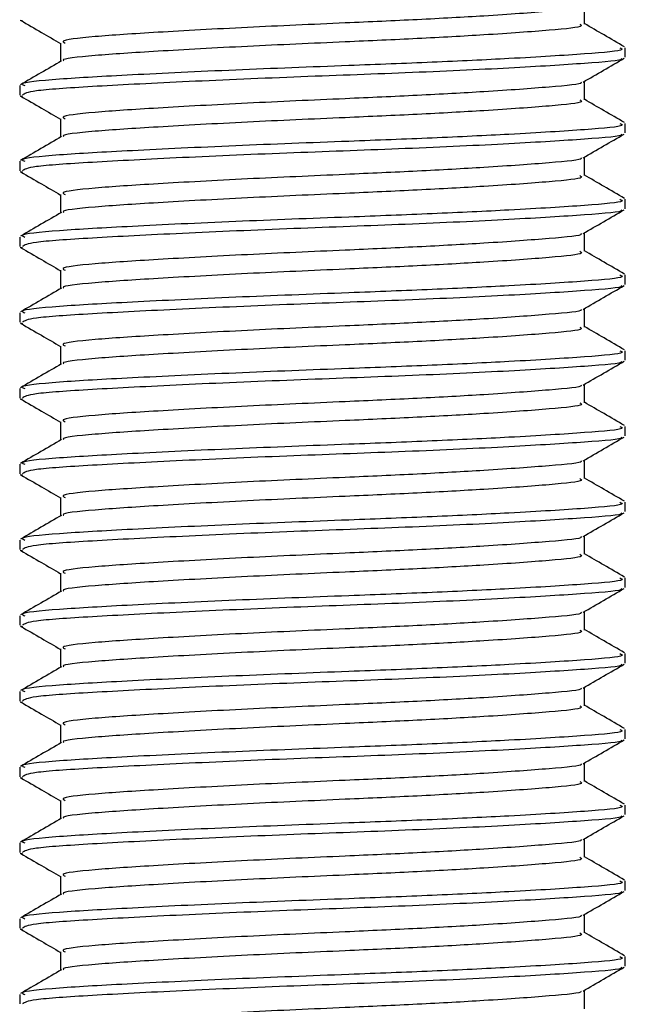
# Model space of a CAD drawing. Header units: millimetres. Extents: x 0 to 420, y 0 to 297.
# Tile 42 of 133: x 116.922 to 117.567, y 195.469 to 196.518. Entities that reach past the tile are written whole.
import ezdxf

# ---------------------------------------------------------------- set-up
doc = ezdxf.new("R2010")
doc.units = ezdxf.units.MM

msp = doc.modelspace()

# ---------------------------------------------------------------- linework, layer by layer
at = {"color": 7, "linetype": 'Continuous', "lineweight": 25}
for p, q in [((117.52359, 196.51356), (117.52359, 196.53323)), ((116.92218, 196.51791), (116.9249, 196.51746)), ((116.9654, 196.49339), (116.9654, 196.47379)), ((117.56727, 196.47829), (117.56727, 196.48837)), ((117.52359, 196.43287), (117.52359, 196.45253)), ((116.92172, 196.44805), (116.92172, 196.43792)), ((116.92218, 196.43722), (116.9249, 196.43677)), ((116.9654, 196.41269), (116.9654, 196.3931)), ((117.56727, 196.39759), (117.56727, 196.40768)), ((116.92172, 196.36736), (116.92172, 196.35723)), ((117.52359, 196.35217), (117.52359, 196.37184)), ((116.92218, 196.35653), (116.9249, 196.35608)), ((116.9654, 196.332), (116.9654, 196.3124)), ((117.56727, 196.3169), (117.56727, 196.32699)), ((116.92172, 196.28666), (116.92172, 196.27654)), ((117.52359, 196.27148), (117.52359, 196.29115)), ((116.92218, 196.27583), (116.9249, 196.27538)), ((116.9654, 196.25131), (116.9654, 196.23171)), ((117.56727, 196.23621), (117.56727, 196.24629)), ((117.52359, 196.19079), (117.52359, 196.21045)), ((116.92172, 196.20597), (116.92172, 196.19584)), ((116.92218, 196.19514), (116.9249, 196.19469)), ((116.9654, 196.17061), (116.9654, 196.15102)), ((117.56727, 196.15551), (117.56727, 196.1656)), ((116.92172, 196.12528), (116.92172, 196.11515)), ((117.52359, 196.11009), (117.52359, 196.12976)), ((116.92218, 196.11445), (116.9249, 196.114)), ((116.9654, 196.08992), (116.9654, 196.07032)), ((117.56727, 196.07482), (117.56727, 196.08491)), ((116.92172, 196.04458), (116.92172, 196.03446)), ((117.52359, 196.0294), (117.52359, 196.04907)), ((116.92218, 196.03375), (116.9249, 196.0333)), ((116.9654, 196.00923), (116.9654, 195.98963)), ((117.56727, 195.99413), (117.56727, 196.00421)), ((117.52359, 195.94871), (117.52359, 195.96837)), ((116.92172, 195.96389), (116.92172, 195.95376)), ((116.92218, 195.95306), (116.9249, 195.95261)), ((116.9654, 195.92853), (116.9654, 195.90894)), ((117.56727, 195.91343), (117.56727, 195.92352)), ((116.92172, 195.8832), (116.92172, 195.87307)), ((117.52359, 195.86801), (117.52359, 195.88768)), ((116.92218, 195.87237), (116.9249, 195.87192)), ((116.9654, 195.84784), (116.9654, 195.82825)), ((117.56727, 195.83274), (117.56727, 195.84283)), ((116.92172, 195.8025), (116.92172, 195.79238)), ((117.52359, 195.78732), (117.52359, 195.80699)), ((116.92218, 195.79167), (116.9249, 195.79123)), ((116.9654, 195.76715), (116.9654, 195.74755)), ((117.56727, 195.75205), (117.56727, 195.76213)), ((117.52359, 195.70663), (117.52359, 195.72629)), ((116.92172, 195.72181), (116.92172, 195.71168)), ((116.92218, 195.71098), (116.9249, 195.71053)), ((116.9654, 195.68645), (116.9654, 195.66686)), ((117.56727, 195.67135), (117.56727, 195.68144)), ((116.92172, 195.64112), (116.92172, 195.63099)), ((117.52359, 195.62593), (117.52359, 195.6456)), ((116.92218, 195.63029), (116.9249, 195.62984)), ((116.9654, 195.60576), (116.9654, 195.58617)), ((117.56727, 195.59066), (117.56727, 195.60075)), ((116.92172, 195.56042), (116.92172, 195.5503)), ((117.52359, 195.54524), (117.52359, 195.56491)), ((116.92218, 195.54959), (116.9249, 195.54915)), ((116.9654, 195.52507), (116.9654, 195.50547)), ((117.56727, 195.50997), (117.56727, 195.52005)), ((117.52359, 195.46455), (117.52359, 195.48421)), ((116.92172, 195.47973), (116.92172, 195.4696))]:
    msp.add_line(p, q, dxfattribs=at)
for points, knots in [([(117.51977, 196.53243), (117.52007, 196.5322), (117.52255, 196.5303), (117.48888, 196.52721), (117.42653, 196.5226), (117.3476, 196.51824), (117.26057, 196.51438), (117.16171, 196.51004), (117.06565, 196.50471), (116.99757, 196.50027), (116.96399, 196.49632), (116.96887, 196.49402), (116.97017, 196.49341)], [0, 0, 0, 0, 0.0170089, 0.1395429, 0.2651564, 0.3617182, 0.4550083, 0.5789794, 0.7064021, 0.8289037, 0.9545634, 1, 1, 1, 1]), ([(116.92296, 196.51745), (116.93027, 196.51323), (116.94442, 196.50504), (116.95856, 196.49684), (116.9654, 196.49288)], [0, 0, 0, 0, 0.5163558, 1, 1, 1, 1]), ([(117.51862, 196.51357), (117.51987, 196.51289), (117.52423, 196.51053), (117.48978, 196.50703), (117.42635, 196.50243), (117.34764, 196.49806), (117.26054, 196.49421), (117.16177, 196.48986), (117.06544, 196.48454), (116.99833, 196.4801), (116.96533, 196.47652), (116.96845, 196.4746), (116.96883, 196.47437)], [0, 0, 0, 0, 0.04909091, 0.17109626, 0.29616782, 0.39231299, 0.48520062, 0.60863681, 0.73550977, 0.85748287, 0.98260048, 1, 1, 1, 1]), ([(117.56647, 196.48931), (117.55916, 196.49354), (117.54487, 196.50181), (117.53058, 196.51009), (117.52359, 196.51414)], [0, 0, 0, 0, 0.5112595, 1, 1, 1, 1]), ([(117.5615, 196.48837), (117.56297, 196.48769), (117.56804, 196.48532), (117.52817, 196.48181), (117.45481, 196.47722), (117.36378, 196.47285), (117.26306, 196.46899), (117.14876, 196.46465), (117.03765, 196.45932), (116.95895, 196.45488), (116.92013, 196.45094), (116.92573, 196.44865), (116.9272, 196.44805)], [0, 0, 0, 0, 0.0482673, 0.1669875, 0.2886879, 0.3822403, 0.4726264, 0.5927373, 0.7161886, 0.8348774, 0.9566226, 1, 1, 1, 1]), ([(116.96636, 196.47435), (116.95905, 196.47011), (116.94444, 196.46165), (116.92983, 196.45319), (116.92252, 196.44896)], [0, 0, 0, 0, 0.4998987, 1, 1, 1, 1]), ([(117.56269, 196.47712), (117.56314, 196.47683), (117.56628, 196.47487), (117.52728, 196.47173), (117.44864, 196.46672), (117.33622, 196.46151), (117.21192, 196.45714), (117.09168, 196.45194), (116.99477, 196.44693), (116.93187, 196.44267), (116.9269, 196.43945), (116.92455, 196.43792)], [0, 0, 0, 0, 0.020946, 0.1431057, 0.2683321, 0.3948123, 0.5164381, 0.6428345, 0.7681974, 0.8902633, 1, 1, 1, 1]), ([(117.52221, 196.45173), (117.52951, 196.45596), (117.54411, 196.46442), (117.55872, 196.47288), (117.56603, 196.47711)], [0, 0, 0, 0, 0.4999098, 1, 1, 1, 1]), ([(117.51977, 196.45174), (117.52007, 196.4515), (117.52255, 196.4496), (117.48888, 196.44652), (117.42653, 196.44191), (117.3476, 196.43755), (117.26057, 196.43369), (117.16171, 196.42934), (117.06565, 196.42402), (116.99757, 196.41958), (116.96399, 196.41563), (116.96887, 196.41333), (116.97017, 196.41272)], [0, 0, 0, 0, 0.0170089, 0.1395429, 0.2651564, 0.3617182, 0.4550083, 0.5789794, 0.7064021, 0.8289037, 0.9545634, 1, 1, 1, 1]), ([(116.92296, 196.43676), (116.93027, 196.43253), (116.94442, 196.42434), (116.95856, 196.41615), (116.9654, 196.41219)], [0, 0, 0, 0, 0.5163558, 1, 1, 1, 1]), ([(117.51862, 196.43288), (117.51987, 196.4322), (117.52423, 196.42984), (117.48978, 196.42633), (117.42635, 196.42174), (117.34764, 196.41737), (117.26054, 196.41351), (117.16177, 196.40917), (117.06544, 196.40385), (116.99833, 196.3994), (116.96533, 196.39583), (116.96845, 196.39391), (116.96883, 196.39367)], [0, 0, 0, 0, 0.0490909, 0.1710963, 0.2961678, 0.392313, 0.4852006, 0.6086368, 0.7355098, 0.8574829, 0.9826005, 1, 1, 1, 1]), ([(117.56647, 196.40861), (117.55916, 196.41284), (117.54487, 196.42112), (117.53058, 196.4294), (117.52359, 196.43344)], [0, 0, 0, 0, 0.5112595, 1, 1, 1, 1]), ([(117.5615, 196.40768), (117.56297, 196.407), (117.56804, 196.40463), (117.52817, 196.40112), (117.45481, 196.39652), (117.36378, 196.39215), (117.26306, 196.3883), (117.14876, 196.38395), (117.03765, 196.37863), (116.95895, 196.37419), (116.92013, 196.37024), (116.92573, 196.36796), (116.9272, 196.36736)], [0, 0, 0, 0, 0.0482673, 0.1669875, 0.2886879, 0.3822403, 0.4726264, 0.5927373, 0.7161886, 0.8348774, 0.9566226, 1, 1, 1, 1]), ([(117.56269, 196.39642), (117.56314, 196.39614), (117.56628, 196.39418), (117.52728, 196.39104), (117.44864, 196.38603), (117.33622, 196.38082), (117.21192, 196.37645), (117.09168, 196.37125), (116.99477, 196.36624), (116.93187, 196.36198), (116.9269, 196.35875), (116.92455, 196.35723)], [0, 0, 0, 0, 0.02094603, 0.1431057, 0.26833207, 0.39481226, 0.5164381, 0.64283453, 0.76819743, 0.89026332, 1, 1, 1, 1]), ([(117.52221, 196.37104), (117.52951, 196.37527), (117.54411, 196.38373), (117.55872, 196.39219), (117.56603, 196.39641)], [0, 0, 0, 0, 0.4999098, 1, 1, 1, 1]), ([(116.96636, 196.39365), (116.95905, 196.38942), (116.94444, 196.38096), (116.92983, 196.3725), (116.92252, 196.36827)], [0, 0, 0, 0, 0.4998987, 1, 1, 1, 1]), ([(117.51977, 196.37104), (117.52007, 196.37081), (117.52255, 196.36891), (117.48888, 196.36583), (117.42653, 196.36122), (117.3476, 196.35685), (117.26057, 196.35299), (117.16171, 196.34865), (117.06565, 196.34333), (116.99757, 196.33888), (116.96399, 196.33493), (116.96887, 196.33264), (116.97017, 196.33203)], [0, 0, 0, 0, 0.0170089, 0.1395429, 0.2651564, 0.3617182, 0.4550083, 0.5789794, 0.7064021, 0.8289037, 0.9545634, 1, 1, 1, 1]), ([(116.92296, 196.35607), (116.93027, 196.35184), (116.94442, 196.34365), (116.95856, 196.33546), (116.9654, 196.33149)], [0, 0, 0, 0, 0.5163558, 1, 1, 1, 1]), ([(117.51862, 196.35218), (117.51987, 196.35151), (117.52423, 196.34914), (117.48978, 196.34564), (117.42635, 196.34105), (117.34764, 196.33668), (117.26054, 196.33282), (117.16177, 196.32848), (117.06544, 196.32315), (116.99833, 196.31871), (116.96533, 196.31513), (116.96845, 196.31321), (116.96883, 196.31298)], [0, 0, 0, 0, 0.0490909, 0.1710963, 0.2961678, 0.392313, 0.4852006, 0.6086368, 0.7355098, 0.8574829, 0.9826005, 1, 1, 1, 1]), ([(117.56647, 196.32792), (117.55916, 196.33215), (117.54487, 196.34042), (117.53058, 196.3487), (117.52359, 196.35275)], [0, 0, 0, 0, 0.5112595, 1, 1, 1, 1]), ([(117.5615, 196.32699), (117.56297, 196.3263), (117.56804, 196.32393), (117.52817, 196.32042), (117.45481, 196.31583), (117.36378, 196.31146), (117.26306, 196.3076), (117.14876, 196.30326), (117.03765, 196.29794), (116.95895, 196.29349), (116.92013, 196.28955), (116.92573, 196.28726), (116.9272, 196.28666)], [0, 0, 0, 0, 0.0482673, 0.1669875, 0.2886879, 0.3822403, 0.4726264, 0.5927373, 0.7161886, 0.8348774, 0.9566226, 1, 1, 1, 1]), ([(116.96636, 196.31296), (116.95905, 196.30873), (116.94444, 196.30026), (116.92983, 196.2918), (116.92252, 196.28757)], [0, 0, 0, 0, 0.4998987, 1, 1, 1, 1]), ([(117.56269, 196.31573), (117.56314, 196.31544), (117.56628, 196.31348), (117.52728, 196.31035), (117.44864, 196.30534), (117.33622, 196.30013), (117.21192, 196.29575), (117.09168, 196.29055), (116.99477, 196.28555), (116.93187, 196.28128), (116.9269, 196.27806), (116.92455, 196.27654)], [0, 0, 0, 0, 0.02094603, 0.1431057, 0.26833207, 0.39481226, 0.5164381, 0.64283453, 0.76819743, 0.89026332, 1, 1, 1, 1]), ([(117.52221, 196.29035), (117.52951, 196.29458), (117.54411, 196.30304), (117.55872, 196.31149), (117.56603, 196.31572)], [0, 0, 0, 0, 0.4999098, 1, 1, 1, 1]), ([(117.51977, 196.29035), (117.52007, 196.29012), (117.52255, 196.28822), (117.48888, 196.28513), (117.42653, 196.28052), (117.3476, 196.27616), (117.26057, 196.2723), (117.16171, 196.26796), (117.06565, 196.26263), (116.99757, 196.25819), (116.96399, 196.25424), (116.96887, 196.25194), (116.97017, 196.25133)], [0, 0, 0, 0, 0.0170089, 0.1395429, 0.2651564, 0.3617182, 0.4550083, 0.5789794, 0.7064021, 0.8289037, 0.9545634, 1, 1, 1, 1]), ([(116.92296, 196.27537), (116.93027, 196.27115), (116.94442, 196.26296), (116.95856, 196.25476), (116.9654, 196.2508)], [0, 0, 0, 0, 0.5163558, 1, 1, 1, 1]), ([(117.51862, 196.27149), (117.51987, 196.27081), (117.52423, 196.26845), (117.48978, 196.26495), (117.42635, 196.26035), (117.34764, 196.25599), (117.26054, 196.25213), (117.16177, 196.24778), (117.06544, 196.24246), (116.99833, 196.23802), (116.96533, 196.23444), (116.96845, 196.23252), (116.96883, 196.23229)], [0, 0, 0, 0, 0.0490909, 0.1710963, 0.2961678, 0.392313, 0.4852006, 0.6086368, 0.7355098, 0.8574829, 0.9826005, 1, 1, 1, 1]), ([(117.56647, 196.24723), (117.55916, 196.25146), (117.54487, 196.25973), (117.53058, 196.26801), (117.52359, 196.27206)], [0, 0, 0, 0, 0.51125952, 1, 1, 1, 1]), ([(117.5615, 196.24629), (117.56297, 196.24561), (117.56804, 196.24324), (117.52817, 196.23973), (117.45481, 196.23514), (117.36378, 196.23077), (117.26306, 196.22691), (117.14876, 196.22257), (117.03765, 196.21724), (116.95895, 196.2128), (116.92013, 196.20886), (116.92573, 196.20657), (116.9272, 196.20597)], [0, 0, 0, 0, 0.0482673, 0.1669875, 0.2886879, 0.3822403, 0.4726264, 0.5927373, 0.7161886, 0.8348774, 0.9566226, 1, 1, 1, 1]), ([(116.96636, 196.23227), (116.95905, 196.22803), (116.94444, 196.21957), (116.92983, 196.21111), (116.92252, 196.20688)], [0, 0, 0, 0, 0.4998987, 1, 1, 1, 1]), ([(117.56269, 196.23504), (117.56314, 196.23475), (117.56628, 196.23279), (117.52728, 196.22965), (117.44864, 196.22464), (117.33622, 196.21943), (117.21192, 196.21506), (117.09168, 196.20986), (116.99477, 196.20485), (116.93187, 196.20059), (116.9269, 196.19737), (116.92455, 196.19584)], [0, 0, 0, 0, 0.020946, 0.1431057, 0.2683321, 0.3948123, 0.5164381, 0.6428345, 0.7681974, 0.8902633, 1, 1, 1, 1]), ([(117.52221, 196.20965), (117.52951, 196.21388), (117.54411, 196.22234), (117.55872, 196.2308), (117.56603, 196.23503)], [0, 0, 0, 0, 0.4999098, 1, 1, 1, 1]), ([(117.51977, 196.20966), (117.52007, 196.20942), (117.52255, 196.20752), (117.48888, 196.20444), (117.42653, 196.19983), (117.3476, 196.19547), (117.26057, 196.19161), (117.16171, 196.18726), (117.06565, 196.18194), (116.99757, 196.1775), (116.96399, 196.17355), (116.96887, 196.17125), (116.97017, 196.17064)], [0, 0, 0, 0, 0.0170089, 0.1395429, 0.2651564, 0.3617182, 0.4550083, 0.5789794, 0.7064021, 0.8289037, 0.9545634, 1, 1, 1, 1]), ([(116.92296, 196.19468), (116.93027, 196.19045), (116.94442, 196.18226), (116.95856, 196.17407), (116.9654, 196.17011)], [0, 0, 0, 0, 0.5163558, 1, 1, 1, 1]), ([(117.51862, 196.1908), (117.51987, 196.19012), (117.52423, 196.18776), (117.48978, 196.18425), (117.42635, 196.17966), (117.34764, 196.17529), (117.26054, 196.17143), (117.16177, 196.16709), (117.06544, 196.16177), (116.99833, 196.15732), (116.96533, 196.15375), (116.96845, 196.15183), (116.96883, 196.15159)], [0, 0, 0, 0, 0.0490909, 0.1710963, 0.2961678, 0.392313, 0.4852006, 0.6086368, 0.7355098, 0.8574829, 0.9826005, 1, 1, 1, 1]), ([(117.56647, 196.16653), (117.55916, 196.17076), (117.54487, 196.17904), (117.53058, 196.18732), (117.52359, 196.19136)], [0, 0, 0, 0, 0.5112595, 1, 1, 1, 1]), ([(117.5615, 196.1656), (117.56297, 196.16492), (117.56804, 196.16255), (117.52817, 196.15904), (117.45481, 196.15444), (117.36378, 196.15007), (117.26306, 196.14622), (117.14876, 196.14187), (117.03765, 196.13655), (116.95895, 196.13211), (116.92013, 196.12816), (116.92573, 196.12588), (116.9272, 196.12528)], [0, 0, 0, 0, 0.0482673, 0.1669875, 0.2886879, 0.3822403, 0.4726264, 0.5927373, 0.7161886, 0.8348774, 0.9566226, 1, 1, 1, 1]), ([(116.96636, 196.15157), (116.95905, 196.14734), (116.94444, 196.13888), (116.92983, 196.13042), (116.92252, 196.12619)], [0, 0, 0, 0, 0.4998987, 1, 1, 1, 1]), ([(117.56269, 196.15434), (117.56314, 196.15406), (117.56628, 196.1521), (117.52728, 196.14896), (117.44864, 196.14395), (117.33622, 196.13874), (117.21192, 196.13437), (117.09168, 196.12917), (116.99477, 196.12416), (116.93187, 196.1199), (116.9269, 196.11668), (116.92455, 196.11515)], [0, 0, 0, 0, 0.020946, 0.1431057, 0.2683321, 0.3948123, 0.5164381, 0.6428345, 0.7681974, 0.8902633, 1, 1, 1, 1]), ([(117.52221, 196.12896), (117.52951, 196.13319), (117.54411, 196.14165), (117.55872, 196.15011), (117.56603, 196.15433)], [0, 0, 0, 0, 0.4999098, 1, 1, 1, 1]), ([(117.51977, 196.12896), (117.52007, 196.12873), (117.52255, 196.12683), (117.48888, 196.12375), (117.42653, 196.11914), (117.3476, 196.11477), (117.26057, 196.11091), (117.16171, 196.10657), (117.06565, 196.10125), (116.99757, 196.0968), (116.96399, 196.09285), (116.96887, 196.09056), (116.97017, 196.08995)], [0, 0, 0, 0, 0.0170089, 0.1395429, 0.2651564, 0.3617182, 0.4550083, 0.5789794, 0.7064021, 0.8289037, 0.9545634, 1, 1, 1, 1]), ([(116.92296, 196.11399), (116.93027, 196.10976), (116.94442, 196.10157), (116.95856, 196.09338), (116.9654, 196.08941)], [0, 0, 0, 0, 0.5163558, 1, 1, 1, 1]), ([(117.51862, 196.1101), (117.51987, 196.10943), (117.52423, 196.10706), (117.48978, 196.10356), (117.42635, 196.09897), (117.34764, 196.0946), (117.26054, 196.09074), (117.16177, 196.0864), (117.06544, 196.08108), (116.99833, 196.07663), (116.96533, 196.07305), (116.96845, 196.07113), (116.96883, 196.0709)], [0, 0, 0, 0, 0.0490909, 0.1710963, 0.2961678, 0.392313, 0.4852006, 0.6086368, 0.7355098, 0.8574829, 0.9826005, 1, 1, 1, 1]), ([(117.56647, 196.08584), (117.55916, 196.09007), (117.54487, 196.09835), (117.53058, 196.10662), (117.52359, 196.11067)], [0, 0, 0, 0, 0.5112595, 1, 1, 1, 1]), ([(117.5615, 196.08491), (117.56297, 196.08422), (117.56804, 196.08185), (117.52817, 196.07834), (117.45481, 196.07375), (117.36378, 196.06938), (117.26306, 196.06552), (117.14876, 196.06118), (117.03765, 196.05586), (116.95895, 196.05141), (116.92013, 196.04747), (116.92573, 196.04518), (116.9272, 196.04458)], [0, 0, 0, 0, 0.0482673, 0.1669875, 0.2886879, 0.3822403, 0.4726264, 0.5927373, 0.7161886, 0.8348774, 0.9566226, 1, 1, 1, 1]), ([(117.56269, 196.07365), (117.56314, 196.07336), (117.56628, 196.0714), (117.52728, 196.06827), (117.44864, 196.06326), (117.33622, 196.05805), (117.21192, 196.05367), (117.09168, 196.04847), (116.99477, 196.04347), (116.93187, 196.0392), (116.9269, 196.03598), (116.92455, 196.03446)], [0, 0, 0, 0, 0.020946, 0.1431057, 0.2683321, 0.3948123, 0.5164381, 0.6428345, 0.7681974, 0.8902633, 1, 1, 1, 1]), ([(117.52221, 196.04827), (117.52951, 196.0525), (117.54411, 196.06096), (117.55872, 196.06941), (117.56603, 196.07364)], [0, 0, 0, 0, 0.4999098, 1, 1, 1, 1]), ([(116.96636, 196.07088), (116.95905, 196.06665), (116.94444, 196.05818), (116.92983, 196.04972), (116.92252, 196.04549)], [0, 0, 0, 0, 0.4998987, 1, 1, 1, 1]), ([(117.51977, 196.04827), (117.52007, 196.04804), (117.52255, 196.04614), (117.48888, 196.04305), (117.42653, 196.03844), (117.3476, 196.03408), (117.26057, 196.03022), (117.16171, 196.02588), (117.06565, 196.02056), (116.99757, 196.01611), (116.96399, 196.01216), (116.96887, 196.00986), (116.97017, 196.00925)], [0, 0, 0, 0, 0.0170089, 0.1395429, 0.2651564, 0.3617182, 0.4550083, 0.5789794, 0.7064021, 0.8289037, 0.9545634, 1, 1, 1, 1]), ([(116.92296, 196.03329), (116.93027, 196.02907), (116.94442, 196.02088), (116.95856, 196.01268), (116.9654, 196.00872)], [0, 0, 0, 0, 0.5163558, 1, 1, 1, 1]), ([(117.51862, 196.02941), (117.51987, 196.02873), (117.52423, 196.02637), (117.48978, 196.02287), (117.42635, 196.01827), (117.34764, 196.01391), (117.26054, 196.01005), (117.16177, 196.0057), (117.06544, 196.00038), (116.99833, 195.99594), (116.96533, 195.99236), (116.96845, 195.99044), (116.96883, 195.99021)], [0, 0, 0, 0, 0.0490909, 0.1710963, 0.2961678, 0.392313, 0.4852006, 0.6086368, 0.7355098, 0.8574829, 0.9826005, 1, 1, 1, 1]), ([(117.56647, 196.00515), (117.55916, 196.00938), (117.54487, 196.01765), (117.53058, 196.02593), (117.52359, 196.02998)], [0, 0, 0, 0, 0.5112595, 1, 1, 1, 1]), ([(117.5615, 196.00421), (117.56297, 196.00353), (117.56804, 196.00116), (117.52817, 195.99765), (117.45481, 195.99306), (117.36378, 195.98869), (117.26306, 195.98483), (117.14876, 195.98049), (117.03765, 195.97517), (116.95895, 195.97072), (116.92013, 195.96678), (116.92573, 195.96449), (116.9272, 195.96389)], [0, 0, 0, 0, 0.04826734, 0.16698745, 0.28868792, 0.3822403, 0.47262643, 0.59273734, 0.71618864, 0.8348774, 0.95662262, 1, 1, 1, 1]), ([(116.96636, 195.99019), (116.95905, 195.98595), (116.94444, 195.97749), (116.92983, 195.96903), (116.92252, 195.9648)], [0, 0, 0, 0, 0.49989867, 1, 1, 1, 1]), ([(117.56269, 195.99296), (117.56314, 195.99267), (117.56628, 195.99071), (117.52728, 195.98757), (117.44864, 195.98256), (117.33622, 195.97735), (117.21192, 195.97298), (117.09168, 195.96778), (116.99477, 195.96277), (116.93187, 195.95851), (116.9269, 195.95529), (116.92455, 195.95376)], [0, 0, 0, 0, 0.020946, 0.1431057, 0.2683321, 0.3948123, 0.5164381, 0.6428345, 0.7681974, 0.8902633, 1, 1, 1, 1]), ([(117.52221, 195.96757), (117.52951, 195.9718), (117.54411, 195.98026), (117.55872, 195.98872), (117.56603, 195.99295)], [0, 0, 0, 0, 0.4999098, 1, 1, 1, 1]), ([(117.51977, 195.96758), (117.52007, 195.96734), (117.52255, 195.96544), (117.48888, 195.96236), (117.42653, 195.95775), (117.3476, 195.95339), (117.26057, 195.94953), (117.16171, 195.94518), (117.06565, 195.93986), (116.99757, 195.93542), (116.96399, 195.93147), (116.96887, 195.92917), (116.97017, 195.92856)], [0, 0, 0, 0, 0.0170089, 0.1395429, 0.2651564, 0.3617182, 0.4550083, 0.5789794, 0.7064021, 0.8289037, 0.9545634, 1, 1, 1, 1]), ([(116.92296, 195.9526), (116.93027, 195.94837), (116.94442, 195.94018), (116.95856, 195.93199), (116.9654, 195.92803)], [0, 0, 0, 0, 0.5163558, 1, 1, 1, 1]), ([(117.51862, 195.94872), (117.51987, 195.94804), (117.52423, 195.94568), (117.48978, 195.94217), (117.42635, 195.93758), (117.34764, 195.93321), (117.26054, 195.92935), (117.16177, 195.92501), (117.06544, 195.91969), (116.99833, 195.91524), (116.96533, 195.91167), (116.96845, 195.90975), (116.96883, 195.90951)], [0, 0, 0, 0, 0.0490909, 0.1710963, 0.2961678, 0.392313, 0.4852006, 0.6086368, 0.7355098, 0.8574829, 0.9826005, 1, 1, 1, 1]), ([(117.56647, 195.92445), (117.55916, 195.92868), (117.54487, 195.93696), (117.53058, 195.94524), (117.52359, 195.94929)], [0, 0, 0, 0, 0.5112595, 1, 1, 1, 1]), ([(117.5615, 195.92352), (117.56297, 195.92284), (117.56804, 195.92047), (117.52817, 195.91696), (117.45481, 195.91236), (117.36378, 195.908), (117.26306, 195.90414), (117.14876, 195.89979), (117.03765, 195.89447), (116.95895, 195.89003), (116.92013, 195.88608), (116.92573, 195.8838), (116.9272, 195.8832)], [0, 0, 0, 0, 0.0482673, 0.1669875, 0.2886879, 0.3822403, 0.4726264, 0.5927373, 0.7161886, 0.8348774, 0.9566226, 1, 1, 1, 1]), ([(116.96636, 195.90949), (116.95905, 195.90526), (116.94444, 195.8968), (116.92983, 195.88834), (116.92252, 195.88411)], [0, 0, 0, 0, 0.4998987, 1, 1, 1, 1]), ([(117.56269, 195.91226), (117.56314, 195.91198), (117.56628, 195.91002), (117.52728, 195.90688), (117.44864, 195.90187), (117.33622, 195.89666), (117.21192, 195.89229), (117.09168, 195.88709), (116.99477, 195.88208), (116.93187, 195.87782), (116.9269, 195.8746), (116.92455, 195.87307)], [0, 0, 0, 0, 0.020946, 0.1431057, 0.2683321, 0.3948123, 0.5164381, 0.6428345, 0.7681974, 0.8902633, 1, 1, 1, 1]), ([(117.52221, 195.88688), (117.52951, 195.89111), (117.54411, 195.89957), (117.55872, 195.90803), (117.56603, 195.91225)], [0, 0, 0, 0, 0.4999098, 1, 1, 1, 1]), ([(117.51977, 195.88688), (117.52007, 195.88665), (117.52255, 195.88475), (117.48888, 195.88167), (117.42653, 195.87706), (117.3476, 195.87269), (117.26057, 195.86883), (117.16171, 195.86449), (117.06565, 195.85917), (116.99757, 195.85472), (116.96399, 195.85077), (116.96887, 195.84848), (116.97017, 195.84787)], [0, 0, 0, 0, 0.0170089, 0.1395429, 0.2651564, 0.3617182, 0.4550083, 0.5789794, 0.7064021, 0.8289037, 0.9545634, 1, 1, 1, 1]), ([(116.92296, 195.87191), (116.93027, 195.86768), (116.94442, 195.85949), (116.95856, 195.8513), (116.9654, 195.84733)], [0, 0, 0, 0, 0.5163558, 1, 1, 1, 1]), ([(117.51862, 195.86802), (117.51987, 195.86735), (117.52423, 195.86498), (117.48978, 195.86148), (117.42635, 195.85689), (117.34764, 195.85252), (117.26054, 195.84866), (117.16177, 195.84432), (117.06544, 195.839), (116.99833, 195.83455), (116.96533, 195.83098), (116.96845, 195.82905), (116.96883, 195.82882)], [0, 0, 0, 0, 0.0490909, 0.1710963, 0.2961678, 0.392313, 0.4852006, 0.6086368, 0.7355098, 0.8574829, 0.9826005, 1, 1, 1, 1]), ([(117.56647, 195.84376), (117.55916, 195.84799), (117.54487, 195.85627), (117.53058, 195.86455), (117.52359, 195.86859)], [0, 0, 0, 0, 0.5112595, 1, 1, 1, 1]), ([(117.5615, 195.84283), (117.56297, 195.84214), (117.56804, 195.83977), (117.52817, 195.83626), (117.45481, 195.83167), (117.36378, 195.8273), (117.26306, 195.82345), (117.14876, 195.8191), (117.03765, 195.81378), (116.95895, 195.80933), (116.92013, 195.80539), (116.92573, 195.8031), (116.9272, 195.8025)], [0, 0, 0, 0, 0.0482673, 0.1669875, 0.2886879, 0.3822403, 0.4726264, 0.5927373, 0.7161886, 0.8348774, 0.9566226, 1, 1, 1, 1]), ([(117.56269, 195.83157), (117.56314, 195.83128), (117.56628, 195.82932), (117.52728, 195.82619), (117.44864, 195.82118), (117.33622, 195.81597), (117.21192, 195.81159), (117.09168, 195.80639), (116.99477, 195.80139), (116.93187, 195.79712), (116.9269, 195.7939), (116.92455, 195.79238)], [0, 0, 0, 0, 0.020946, 0.1431057, 0.2683321, 0.3948123, 0.5164381, 0.6428345, 0.7681974, 0.8902633, 1, 1, 1, 1]), ([(117.52221, 195.80619), (117.52951, 195.81042), (117.54411, 195.81888), (117.55872, 195.82733), (117.56603, 195.83156)], [0, 0, 0, 0, 0.4999098, 1, 1, 1, 1]), ([(116.96636, 195.8288), (116.95905, 195.82457), (116.94444, 195.8161), (116.92983, 195.80764), (116.92252, 195.80341)], [0, 0, 0, 0, 0.4998987, 1, 1, 1, 1]), ([(117.51977, 195.80619), (117.52007, 195.80596), (117.52255, 195.80406), (117.48888, 195.80097), (117.42653, 195.79636), (117.3476, 195.792), (117.26057, 195.78814), (117.16171, 195.7838), (117.06565, 195.77848), (116.99757, 195.77403), (116.96399, 195.77008), (116.96887, 195.76778), (116.97017, 195.76717)], [0, 0, 0, 0, 0.0170089, 0.1395429, 0.2651564, 0.3617182, 0.4550083, 0.5789794, 0.7064021, 0.8289037, 0.9545634, 1, 1, 1, 1]), ([(116.92296, 195.79121), (116.93027, 195.78699), (116.94442, 195.7788), (116.95856, 195.7706), (116.9654, 195.76664)], [0, 0, 0, 0, 0.5163558, 1, 1, 1, 1]), ([(117.56647, 195.76307), (117.55916, 195.7673), (117.54487, 195.77557), (117.53058, 195.78385), (117.52359, 195.7879)], [0, 0, 0, 0, 0.5112595, 1, 1, 1, 1]), ([(117.51862, 195.78733), (117.51987, 195.78665), (117.52423, 195.78429), (117.48978, 195.78079), (117.42635, 195.77619), (117.34764, 195.77183), (117.26054, 195.76797), (117.16177, 195.76362), (117.06544, 195.7583), (116.99833, 195.75386), (116.96533, 195.75028), (116.96845, 195.74836), (116.96883, 195.74813)], [0, 0, 0, 0, 0.0490909, 0.1710963, 0.2961678, 0.392313, 0.4852006, 0.6086368, 0.7355098, 0.8574829, 0.9826005, 1, 1, 1, 1]), ([(117.5615, 195.76213), (117.56297, 195.76145), (117.56804, 195.75908), (117.52817, 195.75557), (117.45481, 195.75098), (117.36378, 195.74661), (117.26306, 195.74275), (117.14876, 195.73841), (117.03765, 195.73309), (116.95895, 195.72864), (116.92013, 195.7247), (116.92573, 195.72241), (116.9272, 195.72181)], [0, 0, 0, 0, 0.0482673, 0.1669875, 0.2886879, 0.3822403, 0.4726264, 0.5927373, 0.7161886, 0.8348774, 0.9566226, 1, 1, 1, 1]), ([(116.96636, 195.74811), (116.95905, 195.74387), (116.94444, 195.73541), (116.92983, 195.72695), (116.92252, 195.72272)], [0, 0, 0, 0, 0.4998987, 1, 1, 1, 1]), ([(117.56269, 195.75088), (117.56314, 195.75059), (117.56628, 195.74863), (117.52728, 195.74549), (117.44864, 195.74048), (117.33622, 195.73527), (117.21192, 195.7309), (117.09168, 195.7257), (116.99477, 195.72069), (116.93187, 195.71643), (116.9269, 195.71321), (116.92455, 195.71168)], [0, 0, 0, 0, 0.020946, 0.1431057, 0.2683321, 0.3948123, 0.5164381, 0.6428345, 0.7681974, 0.8902633, 1, 1, 1, 1]), ([(117.52221, 195.72549), (117.52951, 195.72972), (117.54411, 195.73818), (117.55872, 195.74664), (117.56603, 195.75087)], [0, 0, 0, 0, 0.4999098, 1, 1, 1, 1]), ([(117.51977, 195.7255), (117.52007, 195.72526), (117.52255, 195.72336), (117.48888, 195.72028), (117.42653, 195.71567), (117.3476, 195.71131), (117.26057, 195.70745), (117.16171, 195.7031), (117.06565, 195.69778), (116.99757, 195.69334), (116.96399, 195.68939), (116.96887, 195.68709), (116.97017, 195.68648)], [0, 0, 0, 0, 0.0170089, 0.1395429, 0.2651564, 0.3617182, 0.4550083, 0.5789794, 0.7064021, 0.8289037, 0.9545634, 1, 1, 1, 1]), ([(116.92296, 195.71052), (116.93027, 195.70629), (116.94442, 195.6981), (116.95856, 195.68991), (116.9654, 195.68595)], [0, 0, 0, 0, 0.5163558, 1, 1, 1, 1]), ([(117.51862, 195.70664), (117.51987, 195.70596), (117.52423, 195.7036), (117.48978, 195.70009), (117.42635, 195.6955), (117.34764, 195.69113), (117.26054, 195.68728), (117.16177, 195.68293), (117.06544, 195.67761), (116.99833, 195.67316), (116.96533, 195.66959), (116.96845, 195.66767), (116.96883, 195.66743)], [0, 0, 0, 0, 0.0490909, 0.1710963, 0.2961678, 0.392313, 0.4852006, 0.6086368, 0.7355098, 0.8574829, 0.9826005, 1, 1, 1, 1]), ([(117.56647, 195.68237), (117.55916, 195.6866), (117.54487, 195.69488), (117.53058, 195.70316), (117.52359, 195.70721)], [0, 0, 0, 0, 0.5112595, 1, 1, 1, 1]), ([(117.5615, 195.68144), (117.56297, 195.68076), (117.56804, 195.67839), (117.52817, 195.67488), (117.45481, 195.67028), (117.36378, 195.66592), (117.26306, 195.66206), (117.14876, 195.65771), (117.03765, 195.65239), (116.95895, 195.64795), (116.92013, 195.64401), (116.92573, 195.64172), (116.9272, 195.64112)], [0, 0, 0, 0, 0.0482673, 0.1669875, 0.2886879, 0.3822403, 0.4726264, 0.5927373, 0.7161886, 0.8348774, 0.9566226, 1, 1, 1, 1]), ([(116.96636, 195.66741), (116.95905, 195.66318), (116.94444, 195.65472), (116.92983, 195.64626), (116.92252, 195.64203)], [0, 0, 0, 0, 0.4998987, 1, 1, 1, 1]), ([(117.56269, 195.67018), (117.56314, 195.6699), (117.56628, 195.66794), (117.52728, 195.6648), (117.44864, 195.65979), (117.33622, 195.65458), (117.21192, 195.65021), (117.09168, 195.64501), (116.99477, 195.64), (116.93187, 195.63574), (116.9269, 195.63252), (116.92455, 195.63099)], [0, 0, 0, 0, 0.020946, 0.1431057, 0.2683321, 0.3948123, 0.5164381, 0.6428345, 0.7681974, 0.8902633, 1, 1, 1, 1]), ([(117.52221, 195.6448), (117.52951, 195.64903), (117.54411, 195.65749), (117.55872, 195.66595), (117.56603, 195.67017)], [0, 0, 0, 0, 0.4999098, 1, 1, 1, 1]), ([(117.51977, 195.6448), (117.52007, 195.64457), (117.52255, 195.64267), (117.48888, 195.63959), (117.42653, 195.63498), (117.3476, 195.63061), (117.26057, 195.62675), (117.16171, 195.62241), (117.06565, 195.61709), (116.99757, 195.61264), (116.96399, 195.60869), (116.96887, 195.6064), (116.97017, 195.60579)], [0, 0, 0, 0, 0.0170089, 0.1395429, 0.2651564, 0.3617182, 0.4550083, 0.5789794, 0.7064021, 0.8289037, 0.9545634, 1, 1, 1, 1]), ([(116.92296, 195.62983), (116.93027, 195.6256), (116.94442, 195.61741), (116.95856, 195.60922), (116.9654, 195.60525)], [0, 0, 0, 0, 0.5163558, 1, 1, 1, 1]), ([(117.51862, 195.62594), (117.51987, 195.62527), (117.52423, 195.6229), (117.48978, 195.6194), (117.42635, 195.61481), (117.34764, 195.61044), (117.26054, 195.60658), (117.16177, 195.60224), (117.06544, 195.59692), (116.99833, 195.59247), (116.96533, 195.5889), (116.96845, 195.58697), (116.96883, 195.58674)], [0, 0, 0, 0, 0.0490909, 0.1710963, 0.2961678, 0.392313, 0.4852006, 0.6086368, 0.7355098, 0.8574829, 0.9826005, 1, 1, 1, 1]), ([(117.56647, 195.60168), (117.55916, 195.60591), (117.54487, 195.61419), (117.53058, 195.62247), (117.52359, 195.62651)], [0, 0, 0, 0, 0.5112595, 1, 1, 1, 1]), ([(117.5615, 195.60075), (117.56297, 195.60006), (117.56804, 195.59769), (117.52817, 195.59418), (117.45481, 195.58959), (117.36378, 195.58522), (117.26306, 195.58137), (117.14876, 195.57702), (117.03765, 195.5717), (116.95895, 195.56725), (116.92013, 195.56331), (116.92573, 195.56102), (116.9272, 195.56042)], [0, 0, 0, 0, 0.0482673, 0.1669875, 0.2886879, 0.3822403, 0.4726264, 0.5927373, 0.7161886, 0.8348774, 0.9566226, 1, 1, 1, 1]), ([(117.56269, 195.58949), (117.56314, 195.5892), (117.56628, 195.58724), (117.52728, 195.58411), (117.44864, 195.5791), (117.33622, 195.57389), (117.21192, 195.56951), (117.09168, 195.56431), (116.99477, 195.55931), (116.93187, 195.55504), (116.9269, 195.55182), (116.92455, 195.5503)], [0, 0, 0, 0, 0.020946, 0.1431057, 0.2683321, 0.3948123, 0.5164381, 0.6428345, 0.7681974, 0.8902633, 1, 1, 1, 1]), ([(117.52221, 195.56411), (117.52951, 195.56834), (117.54411, 195.5768), (117.55872, 195.58525), (117.56603, 195.58948)], [0, 0, 0, 0, 0.4999098, 1, 1, 1, 1]), ([(116.96636, 195.58672), (116.95905, 195.58249), (116.94444, 195.57402), (116.92983, 195.56556), (116.92252, 195.56133)], [0, 0, 0, 0, 0.4998987, 1, 1, 1, 1]), ([(117.51977, 195.56411), (117.52007, 195.56388), (117.52255, 195.56198), (117.48888, 195.55889), (117.42653, 195.55428), (117.3476, 195.54992), (117.26057, 195.54606), (117.16171, 195.54172), (117.06565, 195.5364), (116.99757, 195.53195), (116.96399, 195.528), (116.96887, 195.5257), (116.97017, 195.52509)], [0, 0, 0, 0, 0.0170089, 0.1395429, 0.2651564, 0.3617182, 0.4550083, 0.5789794, 0.7064021, 0.8289037, 0.9545634, 1, 1, 1, 1]), ([(116.92296, 195.54913), (116.93027, 195.54491), (116.94442, 195.53672), (116.95856, 195.52852), (116.9654, 195.52456)], [0, 0, 0, 0, 0.5163558, 1, 1, 1, 1]), ([(117.51862, 195.54525), (117.51987, 195.54457), (117.52423, 195.54221), (117.48978, 195.53871), (117.42635, 195.53411), (117.34764, 195.52975), (117.26054, 195.52589), (117.16177, 195.52154), (117.06544, 195.51622), (116.99833, 195.51178), (116.96533, 195.5082), (116.96845, 195.50628), (116.96883, 195.50605)], [0, 0, 0, 0, 0.0490909, 0.1710963, 0.2961678, 0.392313, 0.4852006, 0.6086368, 0.7355098, 0.8574829, 0.9826005, 1, 1, 1, 1]), ([(117.56647, 195.52099), (117.55916, 195.52522), (117.54487, 195.53349), (117.53058, 195.54177), (117.52359, 195.54582)], [0, 0, 0, 0, 0.51125952, 1, 1, 1, 1]), ([(117.5615, 195.52005), (117.56297, 195.51937), (117.56804, 195.517), (117.52817, 195.51349), (117.45481, 195.5089), (117.36378, 195.50453), (117.26306, 195.50067), (117.14876, 195.49633), (117.03765, 195.49101), (116.95895, 195.48656), (116.92013, 195.48262), (116.92573, 195.48033), (116.9272, 195.47973)], [0, 0, 0, 0, 0.0482673, 0.1669875, 0.2886879, 0.3822403, 0.4726264, 0.5927373, 0.7161886, 0.8348774, 0.9566226, 1, 1, 1, 1]), ([(116.96636, 195.50603), (116.95905, 195.50179), (116.94444, 195.49333), (116.92983, 195.48487), (116.92252, 195.48064)], [0, 0, 0, 0, 0.49989867, 1, 1, 1, 1]), ([(117.56269, 195.5088), (117.56314, 195.50851), (117.56628, 195.50655), (117.52728, 195.50341), (117.44864, 195.4984), (117.33622, 195.49319), (117.21192, 195.48882), (117.09168, 195.48362), (116.99477, 195.47861), (116.93187, 195.47435), (116.9269, 195.47113), (116.92455, 195.4696)], [0, 0, 0, 0, 0.020946, 0.1431057, 0.2683321, 0.3948123, 0.5164381, 0.6428345, 0.7681974, 0.8902633, 1, 1, 1, 1]), ([(117.52221, 195.48342), (117.52951, 195.48764), (117.54411, 195.4961), (117.55872, 195.50456), (117.56603, 195.50879)], [0, 0, 0, 0, 0.4999098, 1, 1, 1, 1]), ([(117.51977, 195.48342), (117.52007, 195.48319), (117.52255, 195.48128), (117.48888, 195.4782), (117.42653, 195.47359), (117.3476, 195.46923), (117.26057, 195.46537), (117.16171, 195.46102), (117.06565, 195.4557), (116.99757, 195.45126), (116.96399, 195.44731), (116.96887, 195.44501), (116.97017, 195.4444)], [0, 0, 0, 0, 0.0170089, 0.1395429, 0.2651564, 0.3617182, 0.4550083, 0.5789794, 0.7064021, 0.8289037, 0.9545634, 1, 1, 1, 1])]:
    msp.add_open_spline(points, degree=3, knots=knots, dxfattribs=at)

doc.saveas('drawing.dxf')
